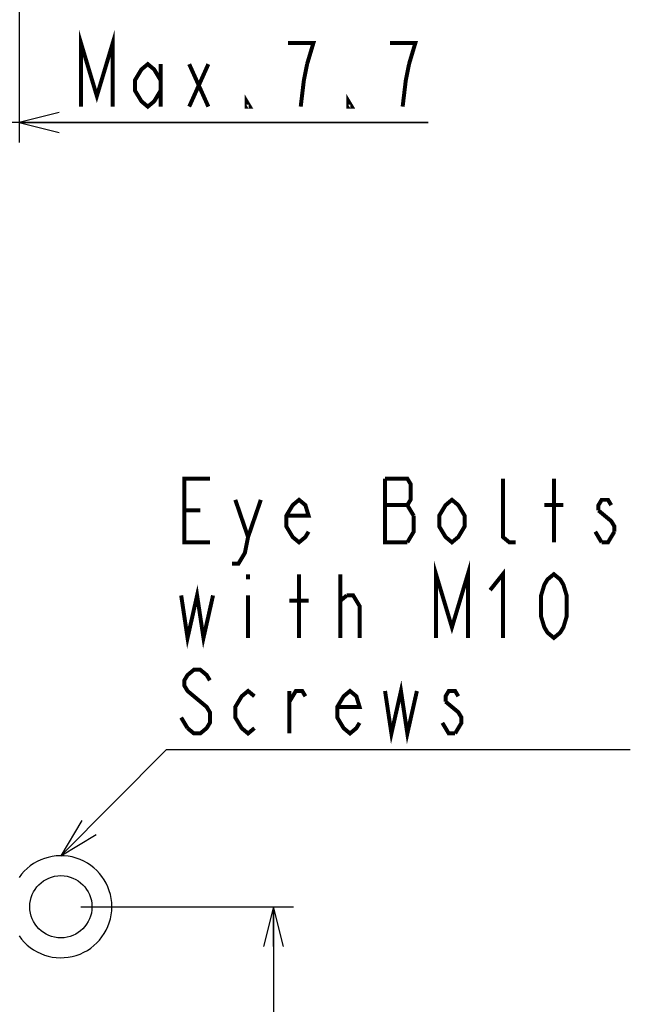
# Model space of a CAD drawing. Extents: x 28 to 410, y 34 to 287.
# Tile 12 of 32: x 125 to 156, y 73 to 122. Entities that reach past the tile are written whole.
import ezdxf

# ---------------------------------------------------------------- set-up
doc = ezdxf.new("R2010")
doc.units = 0
doc.header["$LTSCALE"] = 23.1
doc.layers.get('0').update_dxf_attribs({"linetype": 'CONTINUOUS'})
for name, color, linetype in [('ALL_AXIS', 7, 'CONTINUOUS'), ('ALL_DIM', 7, 'CONTINUOUS'), ('ALL_FEATURES', 7, 'CONTINUOUS'), ('ALL_NOTE', 7, 'CONTINUOUS')]:
    doc.layers.add(name, color=color, linetype=linetype)
doc.dimstyles.get("Standard").update_dxf_attribs({"dimtxt": 2.5, "dimasz": 2.5, "dimexe": 1.25, "dimexo": 0.625, "dimtad": 1, "dimcen": 2.5, "dimazin": 3, "dimtfac": 1, "dimtmove": 0, "dimatfit": 3})

# ---------------------------------------------------------------- blocks, each defined once
blk = doc.blocks.new('_OPEN')
at = {"color": 0, "linetype": 'BYBLOCK'}
for p, q in [((0, 0), (-1, 0.25)), ((-1, -0.25), (0, 0)), ((-1, 0), (0, 0))]:
    blk.add_line(p, q, dxfattribs=at)
blk = doc.blocks.new('*D8')
at = {"layer": 'ALL_DIM', "color": 2, "linetype": 'CONTINUOUS'}
for p, q in [((125.238, 168.279), (125.238, 125.857)), ((124.275, 133.466), (124.275, 115.966)), ((125.238, 122.508), (125.238, 115.966)), ((124.275, 116.966), (119.275, 116.966)), ((119.275, 116.966), (124.757, 116.966)), ((145.772, 116.966), (124.757, 116.966)), ((125.238, 116.966), (145.772, 116.966))]:
    blk.add_line(p, q, dxfattribs=at)
at = {"layer": 'ALL_DIM', "color": 2, "linetype": 'CONTINUOUS', "xscale": 2, "yscale": 2, "zscale": 2}
blk.add_blockref('_OPEN', (124.275, 116.966), dxfattribs=at)
at = {"layer": 'ALL_DIM', "color": 2, "linetype": 'CONTINUOUS', "xscale": 2, "yscale": 2, "zscale": 2, "rotation": 180}
blk.add_blockref('_OPEN', (125.238, 116.966), dxfattribs=at)
blk = doc.blocks.new('*D13')
at = {"layer": 'ALL_DIM', "color": 2, "linetype": 'CONTINUOUS'}
for p, q in [((128.325, 77.58), (139.006, 77.58)), ((138.006, 77.58), (138.006, 66.949)), ((138.006, 56.318), (138.006, 66.949)), ((125.275, 56.318), (139.006, 56.318))]:
    blk.add_line(p, q, dxfattribs=at)
at = {"layer": 'ALL_DIM', "color": 2, "linetype": 'CONTINUOUS', "xscale": 2, "yscale": 2, "zscale": 2}
for p, rotation in [((138.006, 77.58), 90), ((138.006, 56.318), 270)]:
    blk.add_blockref('_OPEN', p, dxfattribs=dict(at, rotation=rotation))

msp = doc.modelspace()

# ---------------------------------------------------------------- linework, layer by layer
at = {"layer": 'ALL_AXIS', "color": 7, "linetype": 'CONTINUOUS'}
msp.add_circle((127.325, 77.58), 1.562, dxfattribs=at)
at = {"layer": 'ALL_DIM', "color": 2, "linetype": 'CONTINUOUS', "const_width": 0.2}
for points in [[(128.332, 117.766), (128.332, 120.966), (129.132, 118.299), (129.932, 120.966), (129.932, 117.766)], [(139.692, 119.899), (140.012, 120.966), (138.732, 120.966)], [(144.812, 119.899), (145.132, 120.966), (143.852, 120.966)], [(132.332, 118.566), (132.012, 118.033), (131.692, 117.766), (131.372, 118.033), (131.052, 118.566), (131.052, 119.099), (131.372, 119.633), (131.692, 119.899), (132.012, 119.633), (132.332, 119.099)], [(132.332, 119.899), (132.332, 117.766)], [(133.772, 119.899), (134.732, 117.766)], [(133.772, 117.766), (134.732, 119.899)], [(139.372, 117.766), (139.532, 119.099), (139.692, 119.899)], [(144.492, 117.766), (144.652, 119.099), (144.812, 119.899)], [(136.812, 117.766), (136.652, 117.766), (136.652, 118.033), (136.812, 117.766)], [(141.932, 117.766), (141.772, 117.766), (141.772, 118.033), (141.932, 117.766)]]:
    msp.add_lwpolyline(points, dxfattribs=at)
at = {"layer": 'ALL_FEATURES', "color": 7, "linetype": 'CONTINUOUS'}
msp.add_arc((127.325, 77.58), 2.562, 214.8499, 145.1501, dxfattribs=at)
at = {"layer": 'ALL_NOTE', "color": 2, "linetype": 'CONTINUOUS'}
for p, q in [((127.325, 80.143), (132.638, 85.483)), ((132.638, 85.483), (132.888, 85.483)), ((132.888, 85.483), (155.928, 85.483))]:
    msp.add_line(p, q, dxfattribs=at)
at = {"layer": 'ALL_NOTE', "color": 2, "linetype": 'CONTINUOUS', "const_width": 0.2}
for points in [[(134.808, 95.883), (133.528, 95.883), (133.528, 99.083), (134.808, 99.083)], [(143.608, 99.083), (143.608, 95.883), (144.728, 95.883)], [(145.048, 97.217), (144.728, 97.75), (144.888, 98.017), (144.888, 98.817), (144.728, 99.083), (143.608, 99.083)], [(150.168, 95.883), (149.848, 95.883), (149.528, 96.15), (149.528, 99.083)], [(152.088, 95.883), (152.088, 99.083)], [(136.088, 98.017), (136.728, 96.15), (136.568, 95.35), (136.248, 94.817), (135.928, 94.817)], [(136.728, 96.15), (137.368, 98.017)], [(139.768, 96.417), (139.608, 96.15), (139.288, 95.883), (138.968, 96.15), (138.648, 96.683), (138.648, 97.217), (138.968, 97.75), (139.288, 98.017), (139.608, 97.75), (139.768, 97.217), (138.648, 97.217)], [(147.608, 96.683), (147.288, 96.15), (146.968, 95.883), (146.648, 96.15), (146.328, 96.683), (146.328, 97.217), (146.648, 97.75), (146.968, 98.017), (147.288, 97.75), (147.608, 97.217), (147.608, 96.683)], [(154.968, 97.75), (154.808, 98.017), (154.488, 98.017), (154.328, 97.75), (154.328, 97.483)], [(133.528, 97.483), (134.328, 97.483)], [(143.608, 97.75), (144.728, 97.75)], [(151.608, 97.75), (152.568, 97.75)], [(154.328, 97.483), (154.968, 96.95), (155.128, 96.683), (155.128, 96.417)], [(144.728, 95.883), (145.048, 96.417), (145.048, 97.217)], [(154.488, 95.883), (154.168, 96.417)], [(155.128, 96.417), (154.808, 95.883), (154.488, 95.883)], [(146.168, 91.083), (146.168, 94.283), (146.968, 91.617), (147.768, 94.283), (147.768, 91.083)], [(148.888, 93.483), (149.528, 94.283), (149.528, 91.083)], [(136.728, 94.283), (136.728, 94.017)], [(139.288, 91.083), (139.288, 94.283)], [(141.368, 91.083), (141.368, 94.283)], [(152.088, 91.083), (151.768, 91.35), (151.608, 91.617), (151.448, 92.15), (151.448, 93.217), (151.608, 93.75), (151.768, 94.017), (152.088, 94.283), (152.408, 94.017), (152.568, 93.75), (152.728, 93.217), (152.728, 92.15), (152.568, 91.617), (152.408, 91.35), (152.088, 91.083)], [(133.368, 93.217), (133.688, 91.083), (134.168, 93.217), (134.488, 91.083), (134.968, 93.217)], [(136.728, 93.217), (136.728, 91.083)], [(138.808, 92.95), (139.768, 92.95)], [(141.368, 92.95), (141.688, 93.217)], [(141.688, 93.217), (142.008, 93.217), (142.328, 92.683), (142.328, 91.083)], [(134.808, 88.95), (134.648, 89.217), (134.328, 89.483), (134.008, 89.483), (133.688, 89.217), (133.528, 88.95), (133.528, 88.683), (133.688, 88.417), (134.008, 88.15)], [(137.048, 86.55), (136.728, 86.283), (136.408, 86.55), (136.088, 87.083), (136.088, 87.617), (136.408, 88.15), (136.728, 88.417), (137.048, 88.15)], [(142.328, 86.817), (142.168, 86.55), (141.848, 86.283), (141.528, 86.55), (141.208, 87.083), (141.208, 87.617), (141.528, 88.15), (141.848, 88.417), (142.168, 88.15), (142.328, 87.617), (141.208, 87.617)], [(143.608, 88.417), (143.928, 86.283), (144.408, 88.417), (144.728, 86.283), (145.208, 88.417)], [(134.008, 88.15), (134.648, 87.617), (134.808, 87.35), (134.808, 86.817), (134.648, 86.55), (134.328, 86.283), (134.008, 86.283), (133.688, 86.55)], [(138.808, 87.883), (139.128, 88.417), (139.448, 88.417), (139.608, 88.15)], [(138.808, 86.283), (138.808, 88.417)], [(147.288, 88.15), (147.128, 88.417), (146.808, 88.417), (146.648, 88.15), (146.648, 87.883)], [(146.648, 87.883), (147.288, 87.35), (147.448, 87.083), (147.448, 86.817), (147.128, 86.283)], [(133.688, 86.55), (133.368, 87.083)], [(147.128, 86.283), (146.808, 86.283), (146.648, 86.55), (146.488, 86.817)]]:
    msp.add_lwpolyline(points, dxfattribs=at)
at = {"layer": 'ALL_NOTE', "color": 2, "linetype": 'CONTINUOUS'}
msp.add_lwpolyline([(128.381, 81.913), (127.325, 80.143), (129.09, 81.208)], dxfattribs=at)

# ---------------------------------------------------------------- dimensions: what is measured, and where the dimension line sits
at = {"layer": 'ALL_DIM', "color": 2, "linetype": 'CONTINUOUS'}
dim = msp.add_linear_dim(base=(125.238, 116.966), p1=(124.275, 133.466), p2=(125.238, 168.279), dimstyle='Standard', dxfattribs=at)
dim.commit()
dim.dimension.update_dxf_attribs({"geometry": '*D8', "text_midpoint": (127.852, 117.766), "dimtype": 128})
dim = msp.add_linear_dim(base=(138.006, 56.318), p1=(128.325, 77.58), p2=(125.275, 56.318), angle=270, dimstyle='Standard', dxfattribs=at)
dim.commit()
dim.dimension.update_dxf_attribs({"geometry": '*D13', "text_midpoint": (137.206, 63.109), "dimtype": 128})

doc.saveas('drawing.dxf')
